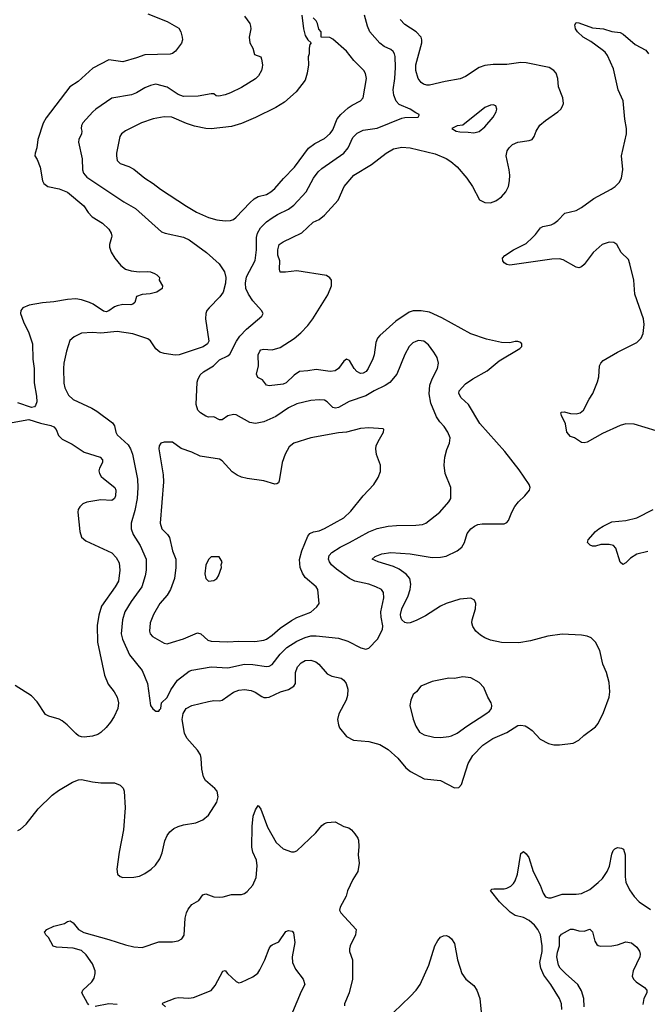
# Model space of a CAD drawing. Header units: inches. Extents: x 1678809 to 1859548, y 384609 to 522868.
# Tile 165 of 256: x 1774344 to 1778886, y 464447 to 471577. Entities that reach past the tile are written whole.
import ezdxf

# ---------------------------------------------------------------- set-up
doc = ezdxf.new("R2010")
doc.units = ezdxf.units.IN
doc.header["$MEASUREMENT"] = 0
doc.layers.add('B7476', color=7, linetype='Continuous')
doc.layers.add('B7477', color=7, linetype='Continuous')

msp = doc.modelspace()

# ---------------------------------------------------------------- linework, layer by layer
at = {"layer": 'B7476', "color": 5}
for points, elevation in [([(1775007.8, 470000), (1774994.9, 469950), (1774994.9, 469930), (1775005.5, 469894.5), (1775033.4, 469850), (1775076.6, 469796.6), (1775110, 469770.2), (1775150, 469757.6), (1775208.4, 469751.6), (1775270, 469753.1), (1775291, 469750), (1775318.6, 469738.5), (1775336, 469730), (1775356, 469710), (1775352, 469690), (1775378, 469650), (1775376, 469630), (1775336.7, 469603.3), (1775288.2, 469591.8), (1775230, 469586), (1775190, 469573.2), (1775177.3, 469530), (1775163.4, 469516.6), (1775148.1, 469511.9), (1775090, 469513.7), (1775050, 469503.9), (1775030, 469497.7), (1774990, 469469.8), (1774970, 469462.4), (1774950, 469465.8), (1774876.6, 469516.6), (1774850, 469529), (1774790, 469548), (1774750, 469554.8), (1774689, 469551), (1774590, 469533.7), (1774510, 469526.4), (1774411.5, 469508.5), (1774367.3, 469490), (1774353, 469470), (1774350.5, 469449.5), (1774370.3, 469390), (1774410.3, 469310), (1774435.6, 469230), (1774438.3, 469118.3), (1774447.8, 469050), (1774448.4, 468948.4), (1774466.3, 468850), (1774468.7, 468810), (1774457.5, 468782.5), (1774450, 468774.5), (1774430, 468767.6), (1774330, 468801.7)], 420), ([(1774330, 465706), (1774350, 465714.8), (1774390, 465752.7), (1774476.8, 465863.2), (1774579.1, 465960.9), (1774623.7, 465996.3), (1774724.9, 466055.1), (1774768.3, 466071.7), (1774790, 466075.2), (1774870, 466057.3), (1774930, 466050.2), (1775030, 466051.3), (1775070, 466034.9), (1775092.9, 466012.9), (1775100.8, 465990), (1775108, 465870), (1775095.8, 465710), (1775064.2, 465550), (1775045.8, 465425.8), (1775052.2, 465390), (1775070, 465372.2), (1775090, 465364.6), (1775170, 465366.9), (1775210, 465376.1), (1775250, 465394.9), (1775294.5, 465425.5), (1775325.6, 465454.4), (1775359, 465501), (1775375.2, 465544.8), (1775393.3, 465630), (1775411.1, 465668.9), (1775430, 465695.2), (1775460.4, 465719.6), (1775490, 465734.4), (1775530, 465746.2), (1775619.3, 465760.7), (1775670, 465783.1), (1775710, 465817.6), (1775770, 465910.6), (1775780.3, 465950), (1775771.9, 465990), (1775756.8, 466010), (1775688.6, 466068.6), (1775673.8, 466093.9), (1775661.3, 466150), (1775657.8, 466230), (1775652.5, 466252.5), (1775630, 466288.3), (1775554.4, 466374.4), (1775536.3, 466410), (1775520.2, 466510), (1775528, 466552), (1775548.6, 466590), (1775590, 466610.2), (1775710, 466640.8), (1775750, 466646.5), (1775790, 466644), (1775810, 466648.9), (1775890, 466706.3), (1775930, 466722.4), (1775970, 466725.6), (1776018.5, 466718.5), (1776047, 466707), (1776095.2, 466675.2), (1776110, 466669.1), (1776130, 466668.2), (1776150, 466672.4), (1776232, 466710), (1776290, 466727.5), (1776328.2, 466750), (1776340.9, 466770), (1776339.3, 466850), (1776354.6, 466890), (1776380.6, 466919.4), (1776410, 466936.6), (1776450, 466940.1), (1776486.8, 466926.8), (1776509, 466909), (1776570, 466839.5), (1776602.5, 466822.5), (1776670, 466808.9), (1776690, 466794), (1776706.5, 466770), (1776719.7, 466730), (1776716.7, 466683.3), (1776707.1, 466650), (1776654.4, 466550), (1776644.2, 466510), (1776650.2, 466470.2), (1776658.3, 466450), (1776710, 466386.3), (1776760, 466360), (1776870, 466349.2), (1776950, 466329.1), (1777011.6, 466291.6), (1777080.3, 466230), (1777139.3, 466159.3), (1777172, 466132), (1777270, 466080.9), (1777390, 466067.4), (1777490, 466014), (1777523.1, 466016.9), (1777540.2, 466039.8), (1777589.8, 466190), (1777623.9, 466250), (1777696.7, 466323.4), (1777768.1, 466371.9), (1777870, 466416.3), (1777950, 466465.4), (1777970, 466469.3), (1778002.8, 466462.8), (1778027.2, 466450), (1778053.1, 466430), (1778110, 466367), (1778170, 466335.8), (1778210, 466326.4), (1778250, 466326), (1778350, 466339.1), (1778390, 466358.8), (1778425.8, 466394.2), (1778510, 466457.1), (1778530, 466480.5), (1778570, 466560.7), (1778609.7, 466670), (1778615.1, 466710), (1778610, 466778), (1778590, 466848.7), (1778563.7, 466910), (1778542, 467010), (1778512.3, 467070), (1778480.1, 467100.1), (1778450, 467113), (1778410, 467121.1), (1778270, 467127.8), (1778166.2, 467113.8), (1778040.4, 467079.6), (1777955.3, 467064.8), (1777830, 467066.2), (1777750, 467084.5), (1777710, 467100.9), (1777680, 467120), (1777645.6, 467150), (1777622.8, 467182.8), (1777615.6, 467210), (1777617.6, 467230), (1777643.6, 467310), (1777645.1, 467350), (1777634.2, 467374.2), (1777607.7, 467387.7), (1777530, 467381.7), (1777430.8, 467350), (1777390, 467331.2), (1777280.8, 467259.2), (1777213.8, 467226.2), (1777170, 467209), (1777150, 467206.1), (1777130, 467211.7), (1777109.9, 467230), (1777102, 467250), (1777101, 467270), (1777110.6, 467310), (1777154.6, 467405.4), (1777169.2, 467450), (1777175.4, 467490), (1777168.1, 467530), (1777141.2, 467561.2), (1777090, 467598.6), (1777050, 467616.5), (1776937.2, 467650), (1776894, 467670), (1776916, 467690), (1776965.2, 467710), (1777030, 467719.7), (1777170, 467708.4), (1777330, 467682.6), (1777390, 467683.9), (1777430, 467692.3), (1777510, 467730.2), (1777543.3, 467756.7), (1777563.8, 467790), (1777583, 467857), (1777608.5, 467890), (1777635.1, 467910), (1777659.3, 467920.7), (1777690, 467926.5), (1777850, 467926.7), (1777870, 467935.3), (1777882.6, 467950), (1777905.3, 468010), (1777928.1, 468051.9), (1777954.1, 468085.9), (1777999.7, 468130), (1778032.8, 468170), (1778038.3, 468190), (1778031.1, 468210), (1777957.7, 468317.7), (1777855.8, 468450), (1777673.6, 468653.6), (1777590.9, 468790), (1777539.7, 468839.7), (1777521.7, 468870), (1777525.4, 468890), (1777570, 468939), (1777624.2, 468975.8), (1777726.7, 469033.3), (1777813.8, 469106.2), (1777963.3, 469196.7), (1777977.2, 469210), (1777978, 469230), (1777970, 469239.3), (1777950, 469246.6), (1777930, 469247), (1777890, 469238), (1777830, 469238.9), (1777722.8, 469262.8), (1777610, 469301.6), (1777398.5, 469418.5), (1777310, 469459.4), (1777250, 469469.8), (1777191, 469469), (1777161.9, 469458.1), (1777066.4, 469393.6), (1776949.1, 469290), (1776933.8, 469270), (1776920.4, 469239.6), (1776909.2, 469150), (1776898.7, 469121.3), (1776865.3, 469050), (1776850.7, 469029.3), (1776830, 469017.2), (1776810, 469015.3), (1776783.5, 469030), (1776765.1, 469050), (1776730, 469109.3), (1776710, 469118), (1776690, 469103.7), (1776652, 469050), (1776626.4, 469033.6), (1776590, 469029), (1776490, 469044.5), (1776430, 469033.5), (1776370, 469029.7), (1776330, 469002), (1776273.4, 468946.6), (1776250, 468937.3), (1776150, 468924.7), (1776129.6, 468929.6), (1776102, 468970), (1776066.6, 468986.6), (1776058, 469010), (1776072.4, 469070), (1776069.8, 469150), (1776082.8, 469177.2), (1776090, 469185.3), (1776108.7, 469190), (1776170, 469186.7), (1776230, 469204.2), (1776330, 469269.2), (1776377.6, 469310), (1776430, 469363.6), (1776464.4, 469410), (1776574.6, 469585.4), (1776600.4, 469650), (1776601.3, 469690), (1776588.6, 469708.6), (1776563.7, 469723.7), (1776350, 469757.7), (1776267.5, 469747.5), (1776229.7, 469749.7), (1776223, 469770), (1776225.4, 469830), (1776211.5, 469871.5), (1776211.2, 469910), (1776220.5, 469950), (1776250, 469968.8), (1776316.1, 470000)], 420), ([(1775533.9, 470000), (1775570, 469981.7), (1775696.4, 469890), (1775786.7, 469810), (1775826.3, 469750), (1775835.3, 469710), (1775833.1, 469670), (1775816.5, 469603.5), (1775792.7, 469570), (1775714, 469490), (1775698.7, 469470), (1775690.4, 469450), (1775688.7, 469410), (1775712.7, 469250), (1775702.8, 469230), (1775672.1, 469207.9), (1775498, 469150), (1775470, 469148), (1775390, 469158.9), (1775357.2, 469170), (1775330, 469194.5), (1775290.8, 469250.8), (1775270, 469266), (1775161.8, 469301.8), (1775050, 469319.4), (1774930, 469307.8), (1774870, 469310.9), (1774792, 469308), (1774739.2, 469280.8), (1774707.2, 469252.8), (1774683.7, 469176.3), (1774664.4, 469090), (1774660.2, 469050), (1774664.3, 468944.3), (1774671.5, 468910), (1774697, 468857), (1774730, 468826), (1774864.8, 468764.8), (1774902.8, 468742.7), (1775016.5, 468656.5), (1775030, 468636), (1775039.6, 468590), (1775050.3, 468570), (1775130, 468498.7), (1775145.8, 468470), (1775159.7, 468430), (1775196.1, 468250), (1775199.4, 468190), (1775193.5, 468110), (1775177.5, 468022.5), (1775151.3, 467930), (1775150.2, 467890), (1775164.4, 467850), (1775215.3, 467770), (1775259.6, 467670), (1775259.1, 467590), (1775252.6, 467550), (1775226.9, 467470), (1775150, 467364.7), (1775105.4, 467290), (1775087.2, 467230), (1775078.8, 467130), (1775087.2, 467090), (1775137.8, 466977.8), (1775230, 466864), (1775269.1, 466770), (1775290, 466611.3), (1775306.9, 466586.9), (1775330, 466571), (1775350, 466571), (1775358.9, 466581.1), (1775365.2, 466590), (1775369.3, 466630), (1775410, 466668), (1775436.8, 466723.2), (1775486.1, 466793.9), (1775570, 466858.7), (1775590, 466867), (1775729.8, 466890.2), (1775850, 466883.2), (1775970, 466909.3), (1776030, 466908.1), (1776130, 466892.3), (1776150, 466894.7), (1776170, 466907.7), (1776230, 466982.4), (1776277.2, 467030), (1776350, 467075.9), (1776410, 467103.2), (1776450, 467115), (1776490, 467115.4), (1776650, 467099), (1776717.8, 467077.8), (1776812.7, 467027.3), (1776850, 467018.8), (1776870, 467026), (1776934, 467090), (1776970, 467162), (1776971.3, 467188.7), (1776959.2, 467250), (1776957.2, 467290), (1776978.5, 467390), (1776977.6, 467430), (1776962.7, 467450), (1776921.2, 467470), (1776869.8, 467489.8), (1776770, 467510.6), (1776730, 467531.4), (1776637.4, 467597.4), (1776600.3, 467630), (1776586, 467650), (1776578.8, 467670), (1776583.8, 467696.2), (1776601.9, 467718.1), (1776662.6, 467757.4), (1776731.3, 467790), (1776870, 467869.2), (1776930, 467893.4), (1777010, 467909.2), (1777070, 467914.4), (1777210, 467916), (1777258.3, 467921.7), (1777284, 467930), (1777385.2, 468010), (1777450, 468084.7), (1777464, 468110), (1777464, 468190), (1777424.2, 468290), (1777415.8, 468350), (1777421.1, 468410), (1777435.4, 468464.6), (1777453.6, 468510), (1777458.4, 468550), (1777442.7, 468590), (1777415.1, 468630), (1777383.8, 468663.8), (1777361.4, 468701.5), (1777320.2, 468800.2), (1777308, 468868), (1777312.8, 468930), (1777330, 468975.5), (1777368.3, 469050), (1777375.1, 469090), (1777364.7, 469130), (1777342, 469170), (1777302.6, 469222.6), (1777268.4, 469248.5), (1777230, 469254), (1777210, 469246.9), (1777190, 469235.8), (1777162, 469210), (1777130, 469152.7), (1777072.6, 469010), (1777023.7, 468950), (1776990, 468927.6), (1776908.4, 468890), (1776850, 468854.3), (1776727.1, 468812.9), (1776650, 468768), (1776630, 468764.2), (1776610, 468769.6), (1776569.8, 468809.8), (1776550, 468821.3), (1776510, 468823.9), (1776450, 468818.2), (1776350, 468794.2), (1776290, 468766), (1776196.7, 468703.3), (1776110, 468664.8), (1776050, 468652), (1776010, 468660.4), (1775910, 468714.5), (1775890, 468719), (1775850, 468708.7), (1775810, 468679.3), (1775790, 468679.5), (1775750, 468701.6), (1775710, 468699.8), (1775690, 468705.3), (1775653, 468730), (1775633.5, 468750), (1775620.8, 468790), (1775628.9, 468951.1), (1775632.2, 468970), (1775650, 469006), (1775673, 469027), (1775746.6, 469070), (1775790, 469113.4), (1775850, 469141.6), (1775865.6, 469154.4), (1775913.6, 469250), (1775935.9, 469284.1), (1775984.6, 469335.4), (1776097.2, 469430), (1776105.2, 469450), (1776092.7, 469470), (1776030, 469540.5), (1775999.2, 469590), (1775981.4, 469630), (1775977.2, 469670), (1775985.2, 469714.8), (1776047.3, 469832.7), (1776058.2, 469910), (1776056.5, 469990), (1776058.5, 470000)], 440), ([(1778950, 468600.3), (1778790, 468647.9), (1778730.2, 468649.8), (1778690, 468638.7), (1778560.7, 468579.3), (1778450, 468517.7), (1778430, 468513.3), (1778410, 468515.1), (1778359, 468550), (1778330, 468559.5), (1778303.6, 468590), (1778294.3, 468650), (1778264.7, 468710), (1778260.9, 468730), (1778264.7, 468735.3), (1778283.3, 468736.7), (1778330, 468724.7), (1778370, 468722.4), (1778399.5, 468730), (1778424.7, 468750), (1778464.4, 468830), (1778490.9, 468870), (1778525.9, 468954.1), (1778536.3, 468990), (1778540.5, 469070), (1778549.8, 469090.2), (1778567.6, 469110), (1778670, 469170.2), (1778810, 469239.6), (1778840.9, 469270), (1778854.9, 469305.1), (1778863.2, 469370), (1778858.9, 469410), (1778795.3, 469590), (1778788.3, 469691.7), (1778760.7, 469810), (1778750, 469839.6), (1778698, 469890), (1778666.6, 469950), (1778643.6, 469963.6), (1778610, 469966.9), (1778558.9, 469950), (1778494.3, 469890), (1778430, 469804.5), (1778410, 469787), (1778390, 469780.7), (1778370, 469786), (1778277.4, 469837.4), (1778250, 469844), (1778196.2, 469843.8), (1777890, 469799.5), (1777870, 469804.5), (1777850, 469817.2), (1777840.9, 469830), (1777838, 469850), (1777855.1, 469870), (1777917.6, 469910), (1778010, 469955.2), (1778055.1, 470000)], 380), ([(1774290, 468660.8), (1774410, 468681.6), (1774494.4, 468654.4), (1774570, 468638.9), (1774590, 468628.4), (1774606.7, 468610), (1774624.8, 468564.8), (1774650, 468540.3), (1774723.7, 468503.7), (1774810, 468444.9), (1774925.5, 468410), (1774943.7, 468390), (1774942.6, 468370), (1774920.3, 468330), (1774917.3, 468310), (1774920.8, 468290), (1774933.4, 468270), (1774950, 468254.6), (1775033.1, 468190), (1775038.6, 468170), (1775036.5, 468130), (1775029.2, 468110.8), (1775010, 468095.8), (1774930, 468099.8), (1774830, 468082.7), (1774801.6, 468070), (1774778.7, 468050), (1774767.4, 468030), (1774763.6, 468010), (1774778.9, 467870), (1774790.4, 467830), (1774823.5, 467803.5), (1775010, 467716.1), (1775042.9, 467682.9), (1775064, 467644), (1775069.2, 467590), (1775058, 467510), (1775035.4, 467470), (1774935, 467330), (1774915.8, 467264.2), (1774905.2, 467190), (1774906.3, 467070), (1774958.2, 466830), (1774984.9, 466764.9), (1775027.4, 466710), (1775050.3, 466670), (1775059, 466630), (1775054.7, 466590), (1775026.7, 466530), (1775001.3, 466490), (1774970, 466452.3), (1774930, 466415.6), (1774910, 466401.5), (1774870, 466387.8), (1774810, 466380.8), (1774790, 466384.2), (1774770, 466392.1), (1774750, 466407.1), (1774686.2, 466470), (1774650, 466498.8), (1774628.9, 466511.1), (1774553.6, 466533.6), (1774530, 466545.4), (1774470, 466637.6), (1774430, 466681.3), (1774310, 466755.3)], 420), ([(1778890, 467725.8), (1778810, 467705.7), (1778763.4, 467676.6), (1778730, 467642.9), (1778710, 467632.7), (1778690, 467649), (1778657.6, 467750), (1778641.2, 467770), (1778610, 467776.9), (1778550, 467776), (1778510, 467764.7), (1778490, 467764.7), (1778471.5, 467771.5), (1778452.7, 467790), (1778457, 467810), (1778511.8, 467870), (1778534.5, 467890), (1778567.6, 467910), (1778630, 467940.2), (1778730, 467950.9), (1778810, 467968.6), (1778928.5, 468030)], 380), ([(1774844.2, 464444.2), (1774834.3, 464454.3), (1774793.3, 464530), (1774799.7, 464550), (1774866.6, 464610), (1774883.7, 464636.3), (1774890.8, 464669.2), (1774888.9, 464690), (1774870, 464741.1), (1774825, 464805), (1774790, 464836.5), (1774730, 464854.3), (1774610, 464860.5), (1774587.1, 464867.1), (1774551.6, 464930), (1774532, 464950), (1774524.5, 464970), (1774541.2, 464990), (1774590, 465013.7), (1774668.2, 465031.8), (1774690, 465047.7), (1774710, 465052.7), (1774730, 465037.6), (1774770, 464988.9), (1774807.1, 464967.1), (1774990, 464917.3), (1775110, 464877), (1775170, 464864.4), (1775230, 464859.1), (1775350, 464900.5), (1775450, 464900.4), (1775490, 464906), (1775517.7, 464922.3), (1775533.3, 464946.7), (1775540.3, 465070), (1775550.7, 465109.3), (1775563.3, 465136.7), (1775590, 465170.4), (1775640.1, 465199.9), (1775670, 465241), (1775690, 465247.7), (1775750, 465224.9), (1775790, 465222), (1775815.2, 465224.8), (1775877.7, 465242.3), (1775950, 465242.6), (1775970, 465248.8), (1775990, 465263.1), (1776030, 465310.4), (1776054.8, 465365.2), (1776063.4, 465450), (1776057.3, 465490), (1776031.4, 465550), (1776024.3, 465584.3), (1776025.8, 465734.2), (1776033.7, 465810), (1776050, 465856), (1776070, 465886), (1776090, 465861), (1776137.8, 465730), (1776200, 465620), (1776250, 465573.7), (1776310, 465552), (1776330, 465550.3), (1776350, 465558), (1776487.1, 465690), (1776530, 465741.6), (1776550, 465756.3), (1776570, 465763), (1776627.3, 465767.3), (1776690, 465734.8), (1776725.2, 465725.2), (1776746, 465710), (1776770, 465681), (1776790, 465651), (1776795.1, 465635.1), (1776798.7, 465590), (1776793.4, 465530), (1776799.5, 465470), (1776790.4, 465410), (1776754.4, 465350), (1776715.5, 465270), (1776705.5, 465230), (1776664, 465150), (1776658.8, 465130), (1776666.8, 465110), (1776779.3, 464990), (1776773.7, 464950), (1776734.4, 464870), (1776730.4, 464850), (1776730.4, 464830), (1776751.8, 464770), (1776752.4, 464630), (1776729.2, 464530.8), (1776694, 464450), (1776695.3, 464435.3)], 380), ([(1778266.8, 464410), (1778264.1, 464450), (1778249.8, 464489.8), (1778187.6, 464590), (1778138.1, 464658.1), (1778114.5, 464710), (1778109.1, 464750), (1778124.7, 464830), (1778125, 464870), (1778113.1, 464950), (1778094.6, 464990), (1778070, 465019.9), (1778030, 465053.2), (1777990, 465074.9), (1777930, 465091.3), (1777893.5, 465113.5), (1777816.1, 465190), (1777750, 465272), (1777760.1, 465279.9), (1777776.2, 465283.8), (1777850, 465283.9), (1777870, 465289.2), (1777897.9, 465302.1), (1777918.5, 465321.5), (1777930, 465340.4), (1777946, 465390), (1777970, 465538.8), (1777990, 465553.7), (1778010, 465537.6), (1778028.8, 465510), (1778060.8, 465410), (1778111.3, 465310), (1778132.1, 465252.1), (1778150, 465225.7), (1778170, 465217.7), (1778190, 465218.2), (1778270, 465244.1), (1778370, 465244.5), (1778410, 465250.2), (1778470, 465279.7), (1778531.5, 465328.5), (1778561.6, 465358.4), (1778596.5, 465410), (1778613.5, 465446.5), (1778630, 465534.8), (1778639.8, 465560.2), (1778650, 465573.1), (1778670, 465582.7), (1778698.6, 465578.6), (1778713.7, 465570), (1778726.5, 465530), (1778725, 465370), (1778731, 465331), (1778756.4, 465276.4), (1778790, 465228.2), (1778828.1, 465188.1), (1778910, 465133.6)], 380), ([(1778427.9, 464430), (1778427.5, 464490), (1778410, 464544.4), (1778383.7, 464590), (1778294.4, 464670), (1778256.1, 464710), (1778243.7, 464730), (1778232.4, 464790), (1778236.4, 464823.6), (1778251.1, 464870), (1778250, 464936), (1778266, 464954), (1778329.7, 464990.3), (1778350, 464992.4), (1778390, 464979.1), (1778430, 464978), (1778470, 464990.7), (1778490, 464972), (1778505.5, 464905.5), (1778520.3, 464880.3), (1778530, 464873), (1778550, 464868.9), (1778630, 464871.3), (1778670, 464879), (1778730, 464898.4), (1778772.7, 464892.7), (1778810, 464861), (1778830, 464831), (1778833.4, 464810), (1778833, 464790), (1778783.6, 464690), (1778777, 464650), (1778785.3, 464630), (1778804.9, 464610), (1778866.4, 464570), (1778882, 464550), (1778881.7, 464530), (1778860.9, 464490), (1778853, 464447)], 360), ([(1775399, 464430), (1775374, 464450), (1775383.3, 464456.7), (1775470, 464492.2), (1775490, 464495.5), (1775567.2, 464492.7), (1775602.6, 464497.4), (1775730, 464547.7), (1775757.7, 464582.3), (1775813.6, 464686.4), (1775830, 464691), (1775846.8, 464670), (1775910, 464612.7), (1775930, 464603.8), (1775950, 464608.2), (1776030, 464645.5), (1776067, 464673), (1776082.9, 464697.1), (1776117.2, 464770), (1776148.2, 464851.8), (1776161.3, 464870), (1776170, 464878), (1776219.3, 464900.7), (1776270, 464974.8), (1776290, 464982.8), (1776315.9, 464975.9), (1776324.5, 464964.5), (1776328.3, 464948.3), (1776334.2, 464894.2), (1776315.5, 464790), (1776318, 464750), (1776340.7, 464700.7), (1776395.8, 464630), (1776408, 464590), (1776381.1, 464538.9), (1776318.7, 464390)], 360), ([(1777050, 464388.9), (1777170, 464504.9), (1777212.1, 464550), (1777241.4, 464590), (1777304.6, 464730), (1777347.2, 464870), (1777370, 464908.4), (1777390, 464932.4), (1777410, 464943.1), (1777430, 464944.9), (1777450, 464937.6), (1777470, 464920.4), (1777490, 464886.8), (1777511.5, 464770), (1777542.6, 464670), (1777572.4, 464630), (1777630, 464583.1), (1777651.5, 464550), (1777672.8, 464490), (1777683.6, 464390)], 380), ([(1775050, 464446.3), (1774990, 464450.6), (1774890, 464431.8)], 380)]:
    msp.add_lwpolyline(points, dxfattribs=dict(at, elevation=elevation))
for points, elevation in [([(1776870, 468620.5), (1776810, 468616.8), (1776710, 468589.8), (1776650, 468585.3), (1776451.9, 468548.1), (1776327.7, 468510), (1776295.2, 468484.8), (1776264.2, 468430), (1776244.6, 468370), (1776222.6, 468237.4), (1776216.5, 468223.5), (1776204.4, 468215.6), (1776190, 468214.7), (1776110, 468236.5), (1775990, 468253.5), (1775950, 468263.5), (1775918, 468278), (1775882.3, 468302.3), (1775810, 468382), (1775790, 468394.5), (1775650, 468416.3), (1775590, 468445.1), (1775511.3, 468471.3), (1775450, 468518), (1775390, 468516.9), (1775364.9, 468510), (1775352.7, 468490), (1775350.4, 468469.6), (1775381.6, 468281.6), (1775383.6, 468230), (1775360.2, 467930), (1775372.8, 467890), (1775413.8, 467850), (1775427.8, 467827.8), (1775450.1, 467730.1), (1775472.8, 467670), (1775474.6, 467610), (1775464.1, 467530), (1775435.8, 467450), (1775411, 467410), (1775357.8, 467350), (1775311.1, 467270), (1775287.6, 467210), (1775282.2, 467150), (1775288, 467130), (1775304.2, 467110), (1775390, 467063.1), (1775410, 467056.9), (1775450, 467068.3), (1775530, 467092.9), (1775630, 467136.1), (1775655.3, 467130), (1775704.5, 467084.5), (1775730, 467077.2), (1775850, 467072.9), (1775930, 467076.9), (1776045.2, 467074.8), (1776110, 467084), (1776130, 467091.7), (1776170, 467120.2), (1776229.4, 467170.6), (1776310, 467227.5), (1776350, 467248.4), (1776450, 467287.7), (1776495.5, 467324.5), (1776511.6, 467350), (1776500.9, 467450), (1776489.3, 467470), (1776410, 467537), (1776389.6, 467570), (1776373.3, 467610), (1776367.9, 467667.9), (1776386.9, 467730), (1776430, 467837.3), (1776444.2, 467855.8), (1776470.9, 467869.1), (1776510, 467876.5), (1776550, 467892.2), (1776689.1, 467970.9), (1776741.4, 468018.6), (1776830, 468128.2), (1776907.7, 468212.3), (1776939.1, 468260.9), (1776955.1, 468304.9), (1776956, 468350), (1776927.2, 468427.2), (1776920.9, 468470), (1776923.7, 468490), (1776937.2, 468522.8), (1776976, 468590), (1776979, 468610), (1776974.8, 468614.8)], 460), ([(1775730, 467688), (1775710, 467668), (1775690, 467626), (1775684.9, 467564.9), (1775691.3, 467530), (1775710, 467511.3), (1775750, 467516), (1775770, 467531), (1775782.7, 467550), (1775804, 467610), (1775802, 467630), (1775808, 467650), (1775787.3, 467687.3)], 480), ([(1777550, 466818), (1777490, 466807), (1777449.3, 466809.3), (1777330, 466785.2), (1777248.1, 466751.9), (1777216, 466710), (1777191, 466690), (1777174, 466650), (1777167.7, 466610), (1777192.3, 466512.3), (1777210, 466461), (1777238.3, 466418.3), (1777270, 466399.3), (1777340.7, 466380.7), (1777390, 466378.4), (1777450, 466385.3), (1777470, 466390.3), (1777510, 466410.3), (1777579.3, 466460.7), (1777717, 466550), (1777743.7, 466570), (1777759.5, 466590), (1777761.6, 466610), (1777755.8, 466630), (1777733, 466670), (1777702, 466742), (1777670, 466778), (1777610, 466812.3)], 440)]:
    msp.add_lwpolyline(points, close=True, dxfattribs=dict(at, elevation=elevation))
at = {"layer": 'B7477', "color": 5}
for points, elevation in [([(1775270, 471619.1), (1775410, 471563), (1775495.8, 471515.8), (1775510.8, 471490), (1775518.8, 471450), (1775521, 471430), (1775514, 471406), (1775471.3, 471350), (1775450, 471332.7), (1775433.7, 471326.3), (1775250, 471323), (1775190, 471299.7), (1775090, 471271.6), (1774990, 471285.1), (1774874, 471226), (1774767.7, 471130), (1774706.7, 471090), (1774534.7, 470865.3), (1774513.1, 470826.9), (1774474.7, 470710), (1774468, 470650), (1774456.5, 470610), (1774454.4, 470590), (1774470, 470564.9), (1774492.8, 470510), (1774508.5, 470410), (1774518, 470390), (1774548.1, 470368.1), (1774630, 470352.6), (1774690, 470327.2), (1774808.5, 470230), (1774840.4, 470180.4), (1774868.1, 470148.1), (1774943.7, 470103.7), (1774990, 470059.3), (1775007, 470030), (1775010.4, 470010), (1775007.8, 470000)], 420), ([(1775970, 471603), (1776008.4, 471550), (1776015.3, 471530), (1776015.8, 471510), (1776005.3, 471450), (1776010.4, 471410), (1776030.4, 471370.4), (1776044.1, 471324.1), (1776088.2, 471308.2), (1776094.6, 471290), (1776100.3, 471250), (1776098.4, 471230), (1776094, 471210), (1776072, 471170), (1776050.8, 471149.2), (1775950, 471085.3), (1775870, 471047.7), (1775830, 471033.6), (1775784.1, 471024.1), (1775765.2, 471025.2), (1775750, 471039), (1775730, 471039.6), (1775636.1, 471023.9), (1775530, 471021), (1775490, 471034.8), (1775410, 471088.9), (1775330, 471110.8), (1775290, 471101.2), (1775250, 471084.4), (1775190, 471048.2), (1775152.8, 471032.8), (1775010, 471008.5), (1774895.3, 470930), (1774872, 470910), (1774801.6, 470830), (1774790.4, 470810), (1774788.4, 470790), (1774794.4, 470770), (1774791.6, 470750), (1774771.5, 470710), (1774769.1, 470690), (1774797, 470570), (1774798.5, 470490), (1774806.4, 470466.4), (1774830, 470437.3), (1775097.7, 470257.7), (1775183.1, 470210), (1775370, 470041.1), (1775396, 470030), (1775530, 470002), (1775533.9, 470000)], 440), ([(1776386, 471610), (1776398.8, 471510), (1776410, 471462), (1776430, 471432), (1776454, 471410), (1776443.6, 471396.4), (1776438, 471370), (1776438, 471330), (1776431.1, 471308.9), (1776434, 471250), (1776425.5, 471190), (1776410, 471139), (1776345.1, 471054.9), (1776259.6, 470980.4), (1776198.7, 470941.3), (1776051.3, 470868.7), (1775950, 470824.4), (1775877, 470803), (1775730, 470787.6), (1775690, 470788.7), (1775610, 470805.3), (1775550, 470825.1), (1775446, 470870), (1775390, 470873.6), (1775310, 470858.2), (1775224.4, 470830), (1775110, 470772), (1775081.7, 470750), (1775069.4, 470730.6), (1775044.7, 470610), (1775044.1, 470590), (1775050, 470556.3), (1775070, 470534.9), (1775132.7, 470512.7), (1775170, 470494), (1775250.2, 470430.2), (1775310, 470391.8), (1775363.8, 470350), (1775550, 470225.7), (1775622.7, 470182.7), (1775710, 470144.4), (1775770, 470126.7), (1775830, 470120.8), (1775870, 470122.3), (1775890, 470130.3), (1775910, 470147), (1776008.4, 470251.6), (1776040.4, 470279.6), (1776070, 470296.9), (1776130, 470311.7), (1776161.6, 470330), (1776190, 470353.4), (1776252, 470428), (1776332.2, 470510), (1776434.6, 470645.4), (1776480.6, 470679.4), (1776550, 470717.4), (1776590, 470752.2), (1776610, 470779.3), (1776642.3, 470857.7), (1776669.1, 470890.9), (1776722.2, 470937.8), (1776750, 470958), (1776809.3, 470990), (1776829.6, 471010.4), (1776854.5, 471150), (1776847, 471187), (1776834.5, 471210), (1776761.1, 471281.1), (1776710, 471349.2), (1776610, 471435.3), (1776588.4, 471448.4), (1776526, 471450), (1776526, 471490), (1776508.4, 471508.4), (1776499, 471550), (1776490, 471568), (1776468, 471590)], 460), ([(1776058.5, 470000), (1776064.6, 470030), (1776085.6, 470070), (1776130, 470112.7), (1776170, 470143.2), (1776210, 470166.9), (1776290, 470203.6), (1776327.2, 470232.8), (1776416.8, 470330), (1776471.1, 470428.9), (1776504.5, 470475.5), (1776530, 470498.6), (1776690, 470610.2), (1776722, 470650), (1776755.8, 470724.2), (1776785.6, 470754.4), (1776830, 470775.8), (1776930, 470790.2), (1777110, 470862.6), (1777130, 470867.4), (1777228, 470872), (1777235.3, 470884.7), (1777234, 470890), (1777210, 470901.2), (1777169.2, 470930), (1777090, 470961.6), (1777067.3, 470987.3), (1777050.8, 471030), (1777047.1, 471070), (1777059.1, 471150), (1777063.4, 471230), (1777061.8, 471310), (1777056.1, 471330), (1777046.5, 471346.5), (1777030, 471361), (1776982.4, 471382.4), (1776950, 471405.7), (1776877.8, 471490), (1776861.1, 471530), (1776838.8, 471610)], 440), ([(1776316.1, 470000), (1776386.6, 470033.4), (1776467.8, 470110), (1776512, 470130), (1776550, 470160.3), (1776649.7, 470270), (1776691, 470369), (1776761.3, 470450), (1776890, 470528.4), (1776996.3, 470610), (1777050, 470642.4), (1777110, 470653.4), (1777170, 470649.1), (1777350, 470605.2), (1777430, 470571.3), (1777463.1, 470550), (1777510, 470511.6), (1777581.1, 470430), (1777620.3, 470370), (1777672.3, 470272.3), (1777710, 470252.7), (1777750.6, 470250.6), (1777790, 470265.3), (1777830, 470294.4), (1777861.3, 470330), (1777881, 470370), (1777889.8, 470410.2), (1777891.6, 470450), (1777887.2, 470490), (1777864.8, 470590), (1777872.2, 470627.8), (1777885.3, 470650), (1777910, 470672.4), (1777950, 470691.1), (1778030, 470702), (1778052.3, 470710), (1778068, 470730), (1778081.5, 470770), (1778107.9, 470812.1), (1778150, 470847.9), (1778237.6, 470910), (1778259.6, 470930), (1778273.3, 470950), (1778278.7, 470970), (1778275.1, 471010), (1778242.4, 471090), (1778237.6, 471150), (1778226.6, 471190), (1778209.2, 471210), (1778175.3, 471230), (1778010, 471264.2), (1777970, 471266.3), (1777870, 471251.1), (1777770, 471252.4), (1777710, 471243.9), (1777670, 471229.8), (1777570, 471166.4), (1777530.9, 471149.1), (1777422.8, 471130), (1777310, 471102.7), (1777290, 471102.3), (1777267.3, 471110), (1777250, 471122), (1777228.5, 471150), (1777209.8, 471210), (1777209.9, 471250.1), (1777253.3, 471410), (1777254.7, 471430), (1777249.7, 471449.8), (1777214, 471490), (1777130, 471543.1), (1777097.7, 471577.7)], 420), ([(1778055.1, 470000), (1778077.6, 470022.4), (1778113.3, 470070), (1778130, 470078.4), (1778190, 470091), (1778210, 470100.2), (1778238, 470122), (1778290, 470176), (1778370, 470196.1), (1778410, 470216.9), (1778498.6, 470281.4), (1778624.2, 470350), (1778652.8, 470370), (1778683.1, 470396.9), (1778700.3, 470430), (1778709.1, 470490.9), (1778698.2, 470590), (1778734.7, 470750), (1778734.3, 470790), (1778722.7, 470857.3), (1778711.5, 470990), (1778675.6, 471070), (1778641.1, 471221.1), (1778597, 471317), (1778580.4, 471340.4), (1778559.3, 471359.3), (1778477.8, 471417.8), (1778422.9, 471450), (1778380.7, 471490), (1778367, 471510), (1778361.5, 471538.5), (1778370, 471556), (1778390, 471554.8), (1778490, 471518.8), (1778569.4, 471510.6), (1778630, 471490.4), (1778690, 471484), (1778712.3, 471472.3), (1778798.3, 471398.3), (1778876.3, 471356.3), (1778893.7, 471330)], 380)]:
    msp.add_lwpolyline(points, dxfattribs=dict(at, elevation=elevation))
at = {"layer": 'B7477', "color": 5, "elevation": 440}
msp.add_lwpolyline([(1777770, 470960.9), (1777750, 470958.4), (1777710, 470940.7), (1777550, 470814), (1777510, 470808.7), (1777472, 470790), (1777502, 470770), (1777530, 470764), (1777590, 470762.8), (1777630, 470756.3), (1777670, 470767.7), (1777710, 470800.7), (1777769.5, 470870), (1777792, 470910), (1777798, 470930), (1777790, 470953.2)], close=True, dxfattribs=at)

doc.saveas('drawing.dxf')
